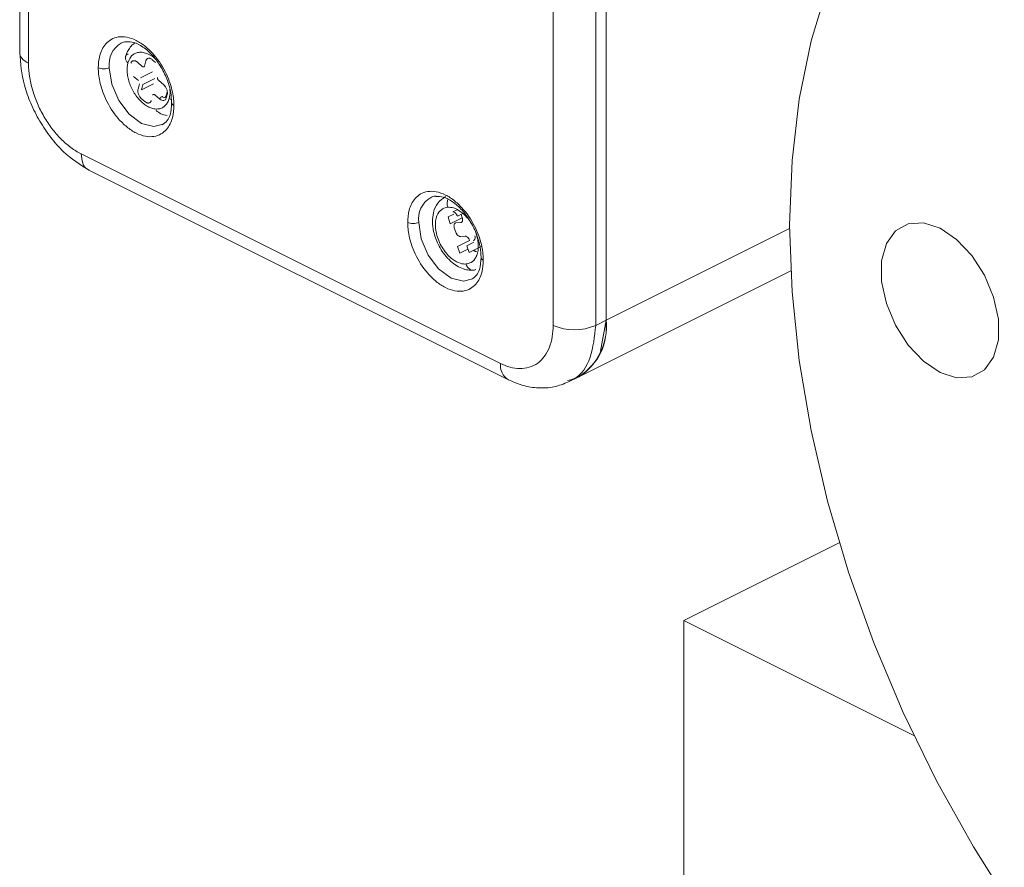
# Model space of a CAD drawing. Header units: inches. Extents: x 0.5 to 10.5, y 0.2 to 8.2.
# Tile 30 of 50: x 5.837 to 6.343, y 5.243 to 5.679. Entities that reach past the tile are written whole.
import ezdxf

# ---------------------------------------------------------------- set-up
doc = ezdxf.new("R2010")
doc.units = ezdxf.units.IN
doc.header["$MEASUREMENT"] = 0

msp = doc.modelspace()

# ---------------------------------------------------------------- linework, layer by layer
at = {"color": 7, "linetype": 'Continuous', "lineweight": 15}
for p, q in [((5.8368654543, 6.064662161), (5.8368654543, 5.6619389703)), ((5.8414052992, 6.0591713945), (5.8414052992, 5.6564695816)), ((6.1111663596, 5.5215890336), (6.111166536, 5.9242907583)), ((6.1330868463, 5.924290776), (6.1330866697, 5.5215890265)), ((6.1383901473, 5.9269424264), (6.1383901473, 5.5242406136)), ((5.9002389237, 5.6455824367), (5.9064261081, 5.6486760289)), ((5.9118909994, 5.6392788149), (5.9116863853, 5.6389581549)), ((5.8684521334, 5.6098206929), (6.084119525, 5.5019869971)), ((5.8724717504, 5.6014415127), (6.0881478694, 5.4936034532)), ((6.0638921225, 5.5787040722), (6.0644580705, 5.576949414)), ((6.1244208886, 5.4951686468), (6.233379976, 5.5496481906)), ((6.1330866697, 5.5215890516), (6.1383899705, 5.524240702)), ((6.1191086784, 5.4925127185), (6.1244207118, 5.4951687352)), ((6.2583106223, 5.4097197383), (6.178410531, 5.3697696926)), ((6.178410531, 5.3697696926), (6.296673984, 5.3106379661)), ((6.178410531, 5.3697696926), (6.178410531, 5.2073899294))]:
    msp.add_line(p, q, dxfattribs=at)
at = {"color": 144, "linetype": 'Continuous', "lineweight": 0}
for p, q in [((5.8973744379, 5.6570089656), (5.8999171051, 5.6548161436)), ((5.9010154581, 5.6549978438), (5.9017678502, 5.6577357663)), ((5.9050629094, 5.6582808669), (5.9067580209, 5.6568189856)), ((5.9052325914, 5.6519631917), (5.899045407, 5.6488695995)), ((5.8979107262, 5.647515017), (5.8953680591, 5.6497078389)), ((5.8977550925, 5.643133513), (5.8985074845, 5.6458714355)), ((5.905673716, 5.6459381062), (5.8994865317, 5.642844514)), ((5.9083926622, 5.6475067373), (5.9109353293, 5.6453139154)), ((5.9115684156, 5.6448432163), (5.9090257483, 5.6470360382)), ((5.9002389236, 5.6455824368), (5.8994865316, 5.6428445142)), ((5.9122603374, 5.6397307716), (5.9127619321, 5.6415560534)), ((5.901240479, 5.6367408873), (5.8995453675, 5.6382027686)), ((5.9089289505, 5.6380127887), (5.9063862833, 5.6402056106)), ((5.9127256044, 5.640383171), (5.9122240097, 5.6385578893)), ((5.9137461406, 5.6383741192), (5.9148621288, 5.6376908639)), ((6.059586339, 5.5799398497), (6.0617621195, 5.58102774)), ((6.0571410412, 5.5773587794), (6.0601297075, 5.5788531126)), ((6.0571410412, 5.5773587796), (6.0582708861, 5.5738558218)), ((6.0644580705, 5.576949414), (6.0582708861, 5.5738558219)), ((6.0647556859, 5.5791358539), (6.0619388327, 5.5777274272)), ((6.060367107, 5.5718487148), (6.0611203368, 5.5695134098)), ((6.0636120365, 5.5744912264), (6.0612131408, 5.5743069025)), ((6.0620370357, 5.5621792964), (6.06822422, 5.5652728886)), ((6.0634728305, 5.5673009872), (6.0658717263, 5.567485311)), ((6.0620370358, 5.5621792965), (6.0631668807, 5.5586763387)), ((6.067400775, 5.560793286), (6.0631668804, 5.5586763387)), ((6.0704877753, 5.5643744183), (6.0668348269, 5.5625479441)), ((6.0679646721, 5.5590449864), (6.0668348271, 5.5625479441)), ((6.0679646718, 5.5590449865), (6.0741518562, 5.5621385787)), ((6.1383901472, 5.5242406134), (6.1355882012, 5.5083894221)), ((6.1195567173, 5.4934658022), (6.1213722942, 5.4939425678))]:
    msp.add_line(p, q, dxfattribs=at)
at = {"color": 8, "linetype": 'Continuous', "lineweight": 15}
for p, q in [((6.1383901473, 5.5242406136), (6.2328024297, 5.5714467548)), ((6.1376222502, 5.5153147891), (6.137622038, 5.515314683))]:
    msp.add_line(p, q, dxfattribs=at)
at = {"color": 7, "linetype": 'Continuous', "lineweight": 15, "flags": 128}
for points in [[(6.3480004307, 5.2205684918), (6.3273074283, 5.2532827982), (6.308324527, 5.287311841), (6.2912028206, 5.3223847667), (6.276078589, 5.3582224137), (6.2630722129, 5.3945395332), (6.2522872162, 5.4310470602), (6.2438094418, 5.467454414), (6.2377063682, 5.5034718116), (6.2340265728, 5.5388125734), (6.2327993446, 5.5731954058), (6.2340344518, 5.6063466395), (6.2377220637, 5.6380024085), (6.2438328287, 5.6679107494), (6.2523181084, 5.6958336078), (6.2631103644, 5.7215487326), (6.2761236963, 5.7448514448), (6.2912545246, 5.7655562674), (6.3083824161, 5.7834984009), (6.3273710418, 5.7985350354), (6.3480692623, 5.8105464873)], [(6.3101391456, 5.4973405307), (6.3186804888, 5.494573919), (6.3265298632, 5.4950395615), (6.3330513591, 5.4986997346), (6.3377166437, 5.5052579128), (6.3401477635, 5.5141827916), (6.3401477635, 5.5247513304), (6.3377166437, 5.5361073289), (6.3330513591, 5.5473307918), (6.3265298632, 5.5575124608), (6.3186804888, 5.5658274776), (6.3101391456, 5.5716022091), (6.3015978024, 5.5743688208), (6.2937484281, 5.5739031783), (6.2872269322, 5.5702430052), (6.2825616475, 5.563684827), (6.2801305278, 5.5547599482), (6.2801305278, 5.5441914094), (6.2825616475, 5.5328354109), (6.2872269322, 5.521611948), (6.2937484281, 5.511430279), (6.3015978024, 5.5031152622), (6.3101391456, 5.4973405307)]]:
    msp.add_lwpolyline(points, dxfattribs=at)
at = {"color": 8, "linetype": 'Continuous', "lineweight": 15, "flags": 128}
for points in [[(5.9106895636, 5.6251267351), (5.9059237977, 5.6238249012), (5.8995647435, 5.6254552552), (5.8932056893, 5.6301839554), (5.8878147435, 5.6372911), (5.8842126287, 5.6456946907), (5.8829477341, 5.6541153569)], [(6.0697885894, 5.5455772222), (6.0650228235, 5.5442753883), (6.0586637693, 5.5459057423), (6.0523047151, 5.5506344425), (6.0469137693, 5.5577415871), (6.0433116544, 5.5661451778), (6.0420467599, 5.574565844)]]:
    msp.add_lwpolyline(points, dxfattribs=at)
at = {"color": 8, "linetype": 'Continuous', "lineweight": 15}
for centre, radius, start, end in [((5.8955592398, 5.6558780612), 0.0127340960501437, 120.7141983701, 187.9566589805), ((6.0546582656, 5.5763285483), 0.0127340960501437, 120.7141983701, 187.9566589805), ((6.092688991, 5.5009464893), 0.0086324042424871, 173.0770137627, 238.3659390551)]:
    msp.add_arc(centre, radius, start, end, dxfattribs=at)
at = {"color": 144, "linetype": 'Continuous', "lineweight": 0}
for centre, radius, start, end in [((5.9112242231, 5.6372426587), 0.0024210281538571, 118.6448991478, 161.4519175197), ((6.1086543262, 5.5206367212), 0.0299532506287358, 301.7602763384, 6.9105820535), ((6.1078138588, 5.5210405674), 0.030743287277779, 302.6961606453, 5.9746977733)]:
    msp.add_arc(centre, radius, start, end, dxfattribs=at)
at = {"color": 7, "linetype": 'Continuous', "lineweight": 15}
msp.add_arc((6.1221265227, 5.5463242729), 0.027054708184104, 246.1019090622, 293.8980532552, dxfattribs=at)
for points, knots in [([(5.877290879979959, 5.654115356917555), (5.877290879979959, 5.656099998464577), (5.877487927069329, 5.658246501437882), (5.878649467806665, 5.662543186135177), (5.879624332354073, 5.664697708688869), (5.882735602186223, 5.668222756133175), (5.884894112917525, 5.669569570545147), (5.888931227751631, 5.670188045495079), (5.890403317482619, 5.670161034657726), (5.893496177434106, 5.669576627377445), (5.895115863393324, 5.669018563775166), (5.898356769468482, 5.667398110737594), (5.899976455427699, 5.666336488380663), (5.903069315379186, 5.66382803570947), (5.904541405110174, 5.662382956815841), (5.90857851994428, 5.65772736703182), (5.910737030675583, 5.654222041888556), (5.913848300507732, 5.647585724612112), (5.914823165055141, 5.644456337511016), (5.915984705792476, 5.638998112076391), (5.916181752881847, 5.636654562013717), (5.916181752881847, 5.634669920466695)], [0, 0, 0, 0, 0.1250000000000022, 0.1250000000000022, 0.2500000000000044, 0.2500000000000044, 0.3750000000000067, 0.3750000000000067, 0.437500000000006, 0.437500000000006, 0.5000000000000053, 0.5000000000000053, 0.5625000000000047, 0.5625000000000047, 0.625000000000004, 0.625000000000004, 0.7500000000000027, 0.7500000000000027, 0.8750000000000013, 0.8750000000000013, 1, 1, 1, 1]), ([(5.888954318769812, 5.666774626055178), (5.889788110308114, 5.667215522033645), (5.890675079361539, 5.667684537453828), (5.89185079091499, 5.667531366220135), (5.891921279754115, 5.667522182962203)], [0, 0, 0, 0, 0.9400458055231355, 0.9999999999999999, 0.9999999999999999, 0.9999999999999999, 0.9999999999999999]), ([(5.8961116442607, 5.666806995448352), (5.895764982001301, 5.666589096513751), (5.894694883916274, 5.665916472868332), (5.893299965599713, 5.664215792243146), (5.89196904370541, 5.661988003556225), (5.891462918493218, 5.660316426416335), (5.891225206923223, 5.659531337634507)], [0, 0, 0, 0, 0.1515866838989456, 0.4679269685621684, 0.7501015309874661, 1, 1, 1, 1]), ([(5.891921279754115, 5.667522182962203), (5.893099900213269, 5.667475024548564), (5.895676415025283, 5.667371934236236), (5.900387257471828, 5.664989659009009), (5.905365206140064, 5.660626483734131), (5.909781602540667, 5.654584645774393), (5.912921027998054, 5.647918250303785), (5.914709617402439, 5.641556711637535), (5.914914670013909, 5.637823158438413), (5.91501017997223, 5.636084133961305)], [0, 0, 0, 0, 0.1250039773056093, 0.2732640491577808, 0.4315365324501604, 0.5910683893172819, 0.7428474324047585, 0.8802227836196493, 1, 1, 1, 1]), ([(5.836865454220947, 5.661949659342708), (5.837334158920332, 5.656398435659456), (5.838056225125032, 5.64784646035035), (5.842444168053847, 5.635732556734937), (5.847008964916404, 5.62658697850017), (5.852699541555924, 5.618189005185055), (5.861012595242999, 5.608640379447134), (5.867968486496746, 5.604272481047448), (5.872496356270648, 5.601429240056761)], [0, 0, 0, 0, 0.2375197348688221, 0.3659126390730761, 0.4973863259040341, 0.6292120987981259, 0.7586392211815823, 1, 1, 1, 1]), ([(5.841405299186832, 5.656469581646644), (5.84141152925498, 5.655923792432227), (5.841423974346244, 5.654833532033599), (5.841525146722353, 5.65316145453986), (5.84168682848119, 5.651466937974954), (5.841990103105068, 5.649179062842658), (5.842527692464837, 5.646276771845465), (5.84342420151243, 5.642763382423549), (5.844560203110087, 5.639251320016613), (5.846381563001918, 5.634620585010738), (5.849203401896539, 5.628995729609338), (5.852644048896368, 5.623819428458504), (5.855681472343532, 5.620069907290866), (5.858085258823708, 5.61747703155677), (5.860588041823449, 5.615126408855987), (5.863167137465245, 5.613051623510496), (5.865796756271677, 5.611239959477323), (5.867567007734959, 5.610293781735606), (5.868452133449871, 5.609820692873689)], [0, 0, 0, 0, 0.0313055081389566, 0.0625354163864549, 0.0937653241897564, 0.1250708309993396, 0.1875873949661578, 0.2501039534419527, 0.3126205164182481, 0.3751370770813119, 0.5000188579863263, 0.6249006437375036, 0.6874172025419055, 0.7499337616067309, 0.812450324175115, 0.8749668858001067, 0.9374834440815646, 1, 1, 1, 1]), ([(5.916181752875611, 5.634669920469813), (5.91618175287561, 5.632685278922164), (5.915984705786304, 5.630538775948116), (5.91482316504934, 5.626242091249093), (5.913848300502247, 5.624087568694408), (5.910737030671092, 5.620562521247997), (5.908578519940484, 5.619215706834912), (5.904541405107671, 5.618597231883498), (5.903069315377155, 5.61862424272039), (5.89997645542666, 5.619208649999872), (5.898356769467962, 5.619766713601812), (5.895115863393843, 5.621387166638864), (5.893496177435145, 5.622448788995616), (5.890403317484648, 5.624957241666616), (5.888931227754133, 5.626402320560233), (5.884894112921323, 5.631057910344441), (5.882735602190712, 5.634563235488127), (5.879624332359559, 5.641199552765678), (5.878649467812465, 5.644328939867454), (5.877487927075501, 5.649787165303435), (5.877290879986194, 5.652130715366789), (5.877290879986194, 5.654115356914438)], [0, 0, 0, 0, 0.1250000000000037, 0.1250000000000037, 0.2500000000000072, 0.2500000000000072, 0.3750000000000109, 0.3750000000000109, 0.4375000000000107, 0.4375000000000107, 0.5000000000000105, 0.5000000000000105, 0.5625000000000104, 0.5625000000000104, 0.6250000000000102, 0.6250000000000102, 0.7500000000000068, 0.7500000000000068, 0.8750000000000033, 0.8750000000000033, 1, 1, 1, 1]), ([(5.882947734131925, 5.654115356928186), (5.882614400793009, 5.653948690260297), (5.882194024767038, 5.65379925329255), (5.881222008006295, 5.65358892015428), (5.880671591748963, 5.653529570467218), (5.879567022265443, 5.653529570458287), (5.879016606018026, 5.653588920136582), (5.878044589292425, 5.653799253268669), (5.877624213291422, 5.653948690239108), (5.877290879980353, 5.654115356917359)], [0, 0, 0, 0, 0.25, 0.25, 0.5, 0.5, 0.75, 0.75, 1, 1, 1, 1]), ([(5.908928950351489, 5.63801278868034), (5.909228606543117, 5.637754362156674), (5.909568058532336, 5.637534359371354), (5.910267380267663, 5.637261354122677), (5.910625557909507, 5.637210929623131), (5.911268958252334, 5.637317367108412), (5.911552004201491, 5.637473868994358), (5.911985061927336, 5.63793420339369), (5.912135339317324, 5.638235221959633), (5.912224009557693, 5.638557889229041)], [0, 0, 0, 0, 0.25, 0.25, 0.5, 0.5, 0.75, 0.75, 1, 1, 1, 1]), ([(5.915010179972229, 5.636084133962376), (5.91486493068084, 5.633908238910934), (5.914631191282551, 5.630406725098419), (5.912785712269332, 5.626699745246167), (5.911079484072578, 5.625483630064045), (5.910175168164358, 5.624839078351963)], [0, 0, 0, 0, 0.4354914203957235, 0.700805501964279, 1, 1, 1, 1]), ([(6.036389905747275, 5.57456584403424), (6.036389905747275, 5.576550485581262), (6.036586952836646, 5.578696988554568), (6.037748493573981, 5.582993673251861), (6.038723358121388, 5.585148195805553), (6.04183462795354, 5.588673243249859), (6.043993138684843, 5.590020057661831), (6.048030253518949, 5.590638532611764), (6.049502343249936, 5.590611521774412), (6.052595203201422, 5.590027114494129), (6.054214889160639, 5.589469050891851), (6.057455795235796, 5.587848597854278), (6.059075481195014, 5.586786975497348), (6.062168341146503, 5.584278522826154), (6.06364043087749, 5.582833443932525), (6.067677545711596, 5.578177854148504), (6.069836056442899, 5.574672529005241), (6.072947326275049, 5.568036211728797), (6.073922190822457, 5.564906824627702), (6.075083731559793, 5.559448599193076), (6.075280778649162, 5.557105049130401), (6.075280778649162, 5.55512040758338)], [0, 0, 0, 0, 0.1249999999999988, 0.1249999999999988, 0.2499999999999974, 0.2499999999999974, 0.3749999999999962, 0.3749999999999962, 0.4374999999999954, 0.4374999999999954, 0.4999999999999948, 0.4999999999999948, 0.5624999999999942, 0.5624999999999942, 0.6249999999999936, 0.6249999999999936, 0.7499999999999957, 0.7499999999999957, 0.8749999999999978, 0.8749999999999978, 1, 1, 1, 1]), ([(6.048053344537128, 5.587225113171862), (6.048887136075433, 5.587666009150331), (6.049774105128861, 5.588135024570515), (6.050949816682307, 5.587981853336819), (6.051020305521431, 5.587972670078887)], [0, 0, 0, 0, 0.9400458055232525, 0.9999999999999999, 0.9999999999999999, 0.9999999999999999, 0.9999999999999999]), ([(6.05583294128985, 5.587899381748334), (6.054393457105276, 5.586865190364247), (6.051558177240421, 5.584828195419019), (6.049525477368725, 5.579953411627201), (6.048975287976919, 5.574899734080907), (6.04965275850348, 5.569370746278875), (6.05150681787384, 5.564108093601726), (6.054175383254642, 5.559500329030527), (6.056900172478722, 5.556057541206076), (6.06005010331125, 5.553198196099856), (6.063347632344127, 5.551205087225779), (6.066537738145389, 5.55008111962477), (6.0685200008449, 5.550025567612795), (6.06947009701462, 5.549998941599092)], [0, 0, 0, 0, 0.1139885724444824, 0.2245175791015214, 0.3221314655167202, 0.413803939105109, 0.5391938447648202, 0.6138982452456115, 0.693473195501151, 0.7748014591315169, 0.8546630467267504, 0.9303401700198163, 1, 1, 1, 1]), ([(6.051020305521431, 5.587972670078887), (6.052198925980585, 5.587925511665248), (6.054775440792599, 5.587822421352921), (6.059486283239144, 5.585440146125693), (6.06446423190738, 5.581076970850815), (6.068880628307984, 5.575035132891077), (6.072020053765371, 5.568368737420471), (6.073808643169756, 5.562007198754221), (6.074013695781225, 5.558273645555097), (6.074109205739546, 5.55653462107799)], [0, 0, 0, 0, 0.1250039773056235, 0.2732640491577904, 0.4315365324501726, 0.591068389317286, 0.7428474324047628, 0.8802227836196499, 1, 1, 1, 1]), ([(6.075280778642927, 5.555120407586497), (6.075280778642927, 5.553135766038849), (6.075083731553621, 5.550989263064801), (6.073922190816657, 5.546692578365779), (6.072947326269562, 5.544538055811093), (6.069836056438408, 5.541013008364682), (6.067677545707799, 5.539666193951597), (6.063640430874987, 5.539047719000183), (6.062168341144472, 5.539074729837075), (6.059075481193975, 5.539659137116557), (6.057455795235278, 5.540217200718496), (6.054214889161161, 5.541837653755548), (6.052595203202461, 5.542899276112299), (6.049502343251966, 5.5454077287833), (6.048030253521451, 5.546852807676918), (6.04399313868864, 5.551508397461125), (6.041834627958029, 5.555013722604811), (6.038723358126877, 5.561650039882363), (6.037748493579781, 5.564779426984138), (6.036586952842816, 5.570237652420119), (6.036389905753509, 5.572581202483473), (6.03638990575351, 5.574565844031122)], [0, 0, 0, 0, 0.125000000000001, 0.125000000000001, 0.250000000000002, 0.250000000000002, 0.3750000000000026, 0.3750000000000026, 0.4375000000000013, 0.4375000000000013, 0.5, 0.5, 0.5624999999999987, 0.5624999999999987, 0.6249999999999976, 0.6249999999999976, 0.749999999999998, 0.749999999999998, 0.874999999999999, 0.874999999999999, 1, 1, 1, 1]), ([(6.042046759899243, 5.57456584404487), (6.041713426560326, 5.574399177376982), (6.041293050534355, 5.574249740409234), (6.040321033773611, 5.574039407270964), (6.03977061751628, 5.573980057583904), (6.038666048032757, 5.573980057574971), (6.038115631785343, 5.574039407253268), (6.03714361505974, 5.574249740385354), (6.036723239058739, 5.574399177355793), (6.036389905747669, 5.574565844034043)], [0, 0, 0, 0, 0.25, 0.25, 0.5, 0.5, 0.75, 0.75, 1, 1, 1, 1]), ([(6.074109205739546, 5.55653462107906), (6.073963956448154, 5.554358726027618), (6.073730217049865, 5.550857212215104), (6.071884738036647, 5.547150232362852), (6.070178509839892, 5.54593411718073), (6.069274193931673, 5.545289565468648)], [0, 0, 0, 0, 0.4354914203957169, 0.700805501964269, 1, 1, 1, 1]), ([(6.06637665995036, 5.553164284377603), (6.066554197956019, 5.552613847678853), (6.066821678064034, 5.5520579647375), (6.067537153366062, 5.551080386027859), (6.067985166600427, 5.550662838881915), (6.068969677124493, 5.55009602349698), (6.069502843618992, 5.549948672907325), (6.070520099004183, 5.549928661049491), (6.071001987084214, 5.550053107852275), (6.071418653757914, 5.550261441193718)], [0, 0, 0, 0, 0.25, 0.25, 0.5, 0.5, 0.75, 0.75, 1, 1, 1, 1]), ([(6.084119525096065, 5.501986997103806), (6.087307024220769, 5.500393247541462), (6.09074593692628, 5.499385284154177), (6.097404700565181, 5.499284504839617), (6.100603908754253, 5.500212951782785), (6.105885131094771, 5.50404048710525), (6.107949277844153, 5.50692662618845), (6.110585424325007, 5.513763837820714), (6.111166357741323, 5.517685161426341), (6.111166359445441, 5.521589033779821)], [0, 0, 0, 0, 0.25, 0.25, 0.5, 0.5, 0.75, 0.75, 1, 1, 1, 1]), ([(6.08816374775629, 5.493595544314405), (6.090645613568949, 5.492524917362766), (6.095785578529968, 5.490307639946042), (6.103793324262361, 5.489128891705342), (6.111836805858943, 5.489565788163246), (6.116632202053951, 5.491506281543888), (6.119062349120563, 5.49248965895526)], [0, 0, 0, 0, 0.2298657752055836, 0.4760539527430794, 0.7344815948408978, 1, 1, 1, 1])]:
    msp.add_open_spline(points, degree=3, knots=knots, dxfattribs=at)
at = {"color": 8, "linetype": 'Continuous', "lineweight": 15}
for points, knots in [([(5.841405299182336, 5.656469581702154), (5.839970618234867, 5.657186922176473), (5.838821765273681, 5.65804661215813), (5.837268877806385, 5.659921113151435), (5.836865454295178, 5.660935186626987), (5.836865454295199, 5.661949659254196)], [0, 0, 0, 0, 0.5, 0.5, 1, 1, 1, 1]), ([(5.906357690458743, 5.658845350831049), (5.90633404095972, 5.658869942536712), (5.905474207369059, 5.659764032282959), (5.903596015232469, 5.66088913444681), (5.900965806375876, 5.662007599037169), (5.898566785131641, 5.662232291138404), (5.896044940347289, 5.661659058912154), (5.893796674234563, 5.659934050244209), (5.892936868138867, 5.657654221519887), (5.892557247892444, 5.656647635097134)], [0, 0, 0, 0, 0.0044608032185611, 0.162183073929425, 0.3151961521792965, 0.4595817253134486, 0.5926986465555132, 0.8201689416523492, 1, 1, 1, 1]), ([(5.91374614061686, 5.638374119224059), (5.914025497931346, 5.639499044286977), (5.914389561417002, 5.640965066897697), (5.914101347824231, 5.642745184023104), (5.914034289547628, 5.643159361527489)], [0, 0, 0, 0, 0.7673313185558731, 1, 1, 1, 1]), ([(5.915086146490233, 5.636099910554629), (5.915061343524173, 5.636028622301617), (5.914955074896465, 5.635723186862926), (5.915343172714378, 5.635193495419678), (5.91590958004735, 5.634839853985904), (5.916181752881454, 5.634669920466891)], [0, 0, 0, 0, 0.1365606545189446, 0.5850958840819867, 1, 1, 1, 1]), ([(5.872569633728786, 5.601645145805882), (5.872259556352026, 5.601725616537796), (5.870734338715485, 5.602121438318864), (5.868988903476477, 5.604894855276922), (5.868631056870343, 5.60817874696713), (5.868452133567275, 5.609820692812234)], [0, 0, 0, 0, 0.1131521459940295, 0.5565760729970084, 1, 1, 1, 1]), ([(6.056961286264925, 5.582355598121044), (6.056798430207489, 5.583055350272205), (6.056480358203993, 5.584422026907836), (6.056856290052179, 5.585723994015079), (6.057039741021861, 5.586359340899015)], [0, 0, 0, 0, 0.512010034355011, 1, 1, 1, 1]), ([(6.074185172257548, 5.556550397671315), (6.074160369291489, 5.556479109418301), (6.074054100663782, 5.55617367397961), (6.074442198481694, 5.555643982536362), (6.075008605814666, 5.555290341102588), (6.075280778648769, 5.555120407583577)], [0, 0, 0, 0, 0.1365606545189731, 0.5850958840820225, 1, 1, 1, 1]), ([(6.118632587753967, 5.493182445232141), (6.119769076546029, 5.493474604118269), (6.125123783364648, 5.494851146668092), (6.131229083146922, 5.504499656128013), (6.132467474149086, 5.515892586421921), (6.133086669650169, 5.521589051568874)], [0, 0, 0, 0, 0.1187190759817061, 0.5593595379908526, 1, 1, 1, 1])]:
    msp.add_open_spline(points, degree=3, knots=knots, dxfattribs=at)
at = {"color": 144, "linetype": 'Continuous', "lineweight": 0}
for points, knots in [([(5.892557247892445, 5.656647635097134), (5.892157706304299, 5.656992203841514), (5.891802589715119, 5.657401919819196), (5.891312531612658, 5.658294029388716), (5.891181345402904, 5.658774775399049), (5.891209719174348, 5.659690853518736), (5.891369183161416, 5.660123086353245), (5.891909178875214, 5.660843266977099), (5.892285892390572, 5.661130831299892), (5.892702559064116, 5.661339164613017)], [0, 0, 0, 0, 0.25, 0.25, 0.5, 0.5, 0.75, 0.75, 1, 1, 1, 1]), ([(5.892557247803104, 5.656647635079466), (5.89249314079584, 5.656394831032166), (5.892365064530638, 5.655889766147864), (5.892231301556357, 5.655085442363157), (5.892126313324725, 5.654112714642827), (5.892085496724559, 5.652951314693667), (5.892166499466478, 5.651141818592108), (5.892532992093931, 5.648777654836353), (5.893380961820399, 5.645894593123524), (5.894604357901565, 5.643073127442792), (5.896156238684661, 5.640422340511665), (5.897976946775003, 5.638043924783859), (5.899996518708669, 5.636029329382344), (5.902137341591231, 5.634455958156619), (5.904317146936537, 5.633384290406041), (5.906452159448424, 5.632855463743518), (5.908460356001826, 5.632889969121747), (5.910264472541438, 5.633485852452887), (5.911540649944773, 5.634433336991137), (5.912395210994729, 5.635436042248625), (5.912945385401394, 5.636307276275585), (5.91340906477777, 5.637279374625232), (5.913633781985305, 5.638009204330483), (5.913746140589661, 5.638374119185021)], [0, 0, 0, 0, 0.0208715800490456, 0.0416983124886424, 0.0625698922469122, 0.0938478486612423, 0.1251258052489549, 0.187606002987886, 0.2500862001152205, 0.3125663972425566, 0.3750465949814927, 0.4375267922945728, 0.5000069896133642, 0.5624871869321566, 0.6249673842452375, 0.6874475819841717, 0.7499277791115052, 0.8124079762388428, 0.8748881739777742, 0.9061661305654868, 0.9374440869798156, 0.9687220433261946, 1, 1, 1, 1]), ([(5.894079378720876, 5.656463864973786), (5.894116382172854, 5.656580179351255), (5.89419006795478, 5.656811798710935), (5.894354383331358, 5.657105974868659), (5.89458807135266, 5.657394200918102), (5.894914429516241, 5.657638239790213), (5.89534815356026, 5.65777935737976), (5.895829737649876, 5.657789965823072), (5.896342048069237, 5.657659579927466), (5.896866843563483, 5.657409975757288), (5.897205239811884, 5.657142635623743), (5.897374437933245, 5.657008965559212)], [0, 0, 0, 0, 0.083631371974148, 0.1665369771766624, 0.2501683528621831, 0.3751402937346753, 0.5001122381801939, 0.6250841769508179, 0.7500561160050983, 0.8750280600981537, 1, 1, 1, 1]), ([(5.901767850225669, 5.657735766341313), (5.901804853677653, 5.657852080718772), (5.90187853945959, 5.658083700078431), (5.902042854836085, 5.658377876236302), (5.902276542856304, 5.658666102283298), (5.902602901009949, 5.658910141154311), (5.903036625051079, 5.659051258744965), (5.90351820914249, 5.65906186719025), (5.90403051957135, 5.658931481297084), (5.90455531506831, 5.658681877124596), (5.904893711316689, 5.658414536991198), (5.90506290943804, 5.658280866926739)], [0, 0, 0, 0, 0.0836313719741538, 0.1665369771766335, 0.2501683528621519, 0.3751402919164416, 0.5001122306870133, 0.6250841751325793, 0.7500561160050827, 0.8750280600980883, 1, 1, 1, 1]), ([(5.899917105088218, 5.654816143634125), (5.899973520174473, 5.654771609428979), (5.900086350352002, 5.654682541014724), (5.900318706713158, 5.654571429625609), (5.900601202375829, 5.65453539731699), (5.900827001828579, 5.654655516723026), (5.900956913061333, 5.654826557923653), (5.900995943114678, 5.654940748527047), (5.901015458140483, 5.654997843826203)], [0, 0, 0, 0, 0.1253075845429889, 0.2506151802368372, 0.5000000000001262, 0.7493848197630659, 0.8746924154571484, 1, 1, 1, 1]), ([(5.907795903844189, 5.649150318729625), (5.907782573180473, 5.649087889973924), (5.907755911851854, 5.648963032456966), (5.907760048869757, 5.648676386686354), (5.907845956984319, 5.648287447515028), (5.908036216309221, 5.647915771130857), (5.908228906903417, 5.64766031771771), (5.908338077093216, 5.647557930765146), (5.908392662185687, 5.647506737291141)], [0, 0, 0, 0, 0.1253075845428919, 0.2506151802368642, 0.4999999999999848, 0.7493848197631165, 0.8746924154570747, 0.9999999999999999, 0.9999999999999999, 0.9999999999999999, 0.9999999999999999]), ([(5.899545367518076, 5.63820276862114), (5.89943529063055, 5.638303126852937), (5.89921609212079, 5.638502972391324), (5.898908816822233, 5.638857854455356), (5.89857807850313, 5.639309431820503), (5.898245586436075, 5.639875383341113), (5.8979532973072, 5.640552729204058), (5.897748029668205, 5.641245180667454), (5.897645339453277, 5.64192397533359), (5.897634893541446, 5.642571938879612), (5.897715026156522, 5.642946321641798), (5.897755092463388, 5.643133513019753)], [0, 0, 0, 0, 0.0836313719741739, 0.1665369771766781, 0.2501683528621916, 0.3751402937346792, 0.5001122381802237, 0.6250841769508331, 0.7500561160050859, 0.8750280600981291, 1, 1, 1, 1]), ([(5.910935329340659, 5.645313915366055), (5.911045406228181, 5.645213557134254), (5.91126460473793, 5.645013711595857), (5.91157188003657, 5.644658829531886), (5.911902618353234, 5.644207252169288), (5.912235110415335, 5.643641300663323), (5.912527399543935, 5.642963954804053), (5.912732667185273, 5.642271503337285), (5.912835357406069, 5.641592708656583), (5.912845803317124, 5.640944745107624), (5.912765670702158, 5.640570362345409), (5.912725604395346, 5.640383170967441)], [0, 0, 0, 0, 0.0836313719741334, 0.16653697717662, 0.2501683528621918, 0.3751402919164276, 0.5001122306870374, 0.6250841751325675, 0.7500561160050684, 0.8750280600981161, 1, 1, 1, 1]), ([(5.904535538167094, 5.637285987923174), (5.904498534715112, 5.637169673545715), (5.904424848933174, 5.636938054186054), (5.904260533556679, 5.636643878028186), (5.904026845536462, 5.636355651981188), (5.903700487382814, 5.636111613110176), (5.903266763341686, 5.635970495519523), (5.902785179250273, 5.635959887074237), (5.902272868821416, 5.636090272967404), (5.901748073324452, 5.636339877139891), (5.901409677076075, 5.63660721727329), (5.901240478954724, 5.636740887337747)], [0, 0, 0, 0, 0.0836313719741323, 0.1665369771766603, 0.2501683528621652, 0.3751402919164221, 0.500112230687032, 0.6250841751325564, 0.7500561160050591, 0.8750280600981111, 1, 1, 1, 1]), ([(5.906386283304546, 5.640205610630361), (5.906329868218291, 5.640250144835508), (5.906217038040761, 5.640339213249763), (5.905984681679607, 5.640450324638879), (5.905702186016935, 5.640486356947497), (5.905476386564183, 5.640366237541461), (5.905346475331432, 5.640195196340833), (5.905307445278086, 5.64008100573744), (5.905287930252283, 5.640023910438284)], [0, 0, 0, 0, 0.1253075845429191, 0.2506151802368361, 0.4999999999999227, 0.749384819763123, 0.8746924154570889, 0.9999999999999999, 0.9999999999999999, 0.9999999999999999, 0.9999999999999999]), ([(5.912260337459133, 5.639730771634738), (5.912142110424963, 5.639300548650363), (5.911838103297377, 5.638939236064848), (5.910980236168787, 5.63879731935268), (5.910463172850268, 5.639022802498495), (5.91006363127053, 5.639367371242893)], [0, 0, 0, 0, 0.5, 0.5, 1, 1, 1, 1]), ([(5.912224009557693, 5.638557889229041), (5.912024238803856, 5.638730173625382), (5.911876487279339, 5.638975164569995), (5.911890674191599, 5.639433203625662), (5.912052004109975, 5.63962660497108), (5.912260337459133, 5.639730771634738)], [0, 0, 0, 0, 0.5, 0.5, 1, 1, 1, 1]), ([(5.912643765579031, 5.629589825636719), (5.911583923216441, 5.629715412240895), (5.90971141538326, 5.629937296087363), (5.907838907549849, 5.631527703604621), (5.907026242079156, 5.632217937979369)], [0, 0, 0, 0, 0.566001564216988, 1, 1, 1, 1]), ([(6.06637665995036, 5.553164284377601), (6.065543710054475, 5.553100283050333), (6.064553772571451, 5.553175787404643), (6.062225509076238, 5.553890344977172), (6.060880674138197, 5.554536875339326), (6.057995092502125, 5.556708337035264), (6.056454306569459, 5.558250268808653), (6.053675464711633, 5.562177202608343), (6.052458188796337, 5.564559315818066), (6.050888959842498, 5.569424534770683), (6.050547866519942, 5.571873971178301), (6.050720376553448, 5.576027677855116), (6.051216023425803, 5.577726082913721), (6.052595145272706, 5.580225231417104), (6.053467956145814, 5.581042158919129), (6.055233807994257, 5.582071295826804), (6.056128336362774, 5.582291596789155), (6.056961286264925, 5.582355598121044)], [0, 0, 0, 0, 0.125, 0.125, 0.25, 0.25, 0.375, 0.375, 0.5, 0.5, 0.625, 0.625, 0.75, 0.75, 0.875, 0.875, 1, 1, 1, 1]), ([(6.056961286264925, 5.582355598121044), (6.057942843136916, 5.582313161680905), (6.060165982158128, 5.582217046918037), (6.063403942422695, 5.580445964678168), (6.066185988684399, 5.577948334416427), (6.068027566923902, 5.575818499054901), (6.068924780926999, 5.57424619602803), (6.069235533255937, 5.573701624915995)], [0, 0, 0, 0, 0.2362125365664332, 0.5350003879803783, 0.7098527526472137, 0.8995067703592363, 1, 1, 1, 1]), ([(6.061938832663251, 5.577727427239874), (6.061741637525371, 5.578338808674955), (6.06137329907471, 5.578933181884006), (6.060502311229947, 5.579752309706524), (6.060005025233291, 5.579972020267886), (6.059586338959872, 5.579939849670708)], [0, 0, 0, 0, 0.5, 0.5, 1, 1, 1, 1]), ([(6.064458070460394, 5.576949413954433), (6.064501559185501, 5.576796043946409), (6.064588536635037, 5.576489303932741), (6.064650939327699, 5.575894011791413), (6.064566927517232, 5.575220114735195), (6.064259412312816, 5.574756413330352), (6.063917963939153, 5.574540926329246), (6.063714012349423, 5.574507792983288), (6.063612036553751, 5.574491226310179)], [0, 0, 0, 0, 0.1253075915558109, 0.2506151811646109, 0.4999999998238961, 0.7493848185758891, 0.874692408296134, 1, 1, 1, 1]), ([(6.061213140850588, 5.574306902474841), (6.061111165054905, 5.574290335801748), (6.060907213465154, 5.574257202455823), (6.060565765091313, 5.574041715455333), (6.060258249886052, 5.573578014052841), (6.060174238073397, 5.572904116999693), (6.060236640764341, 5.572308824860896), (6.060323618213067, 5.572002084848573), (6.060367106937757, 5.571848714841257)], [0, 0, 0, 0, 0.1253075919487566, 0.2506151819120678, 0.5000000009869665, 0.7493848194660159, 0.8746924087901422, 1, 1, 1, 1]), ([(6.061120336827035, 5.569513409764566), (6.061175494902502, 5.569360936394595), (6.06128581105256, 5.569055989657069), (6.06160115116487, 5.568480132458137), (6.062105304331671, 5.567851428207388), (6.062689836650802, 5.567456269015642), (6.063150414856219, 5.567302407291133), (6.063365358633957, 5.567301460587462), (6.063472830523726, 5.567300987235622)], [0, 0, 0, 0, 0.1253075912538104, 0.2506151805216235, 0.4999999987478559, 0.7493848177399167, 0.8746924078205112, 1, 1, 1, 1]), ([(6.065871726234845, 5.56748531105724), (6.065979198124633, 5.56748483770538), (6.066194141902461, 5.567483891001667), (6.066654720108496, 5.567330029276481), (6.067239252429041, 5.566934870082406), (6.067743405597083, 5.566306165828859), (6.068058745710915, 5.565730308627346), (6.068169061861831, 5.565425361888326), (6.068224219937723, 5.565272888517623)], [0, 0, 0, 0, 0.1253075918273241, 0.2506151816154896, 0.5000000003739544, 0.7493848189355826, 0.8746924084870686, 1, 1, 1, 1]), ([(6.071367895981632, 5.569249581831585), (6.071469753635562, 5.569009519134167), (6.072075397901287, 5.567582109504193), (6.072588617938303, 5.564911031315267), (6.072815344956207, 5.561574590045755), (6.07239645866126, 5.558734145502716), (6.071298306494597, 5.555951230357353), (6.069340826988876, 5.553775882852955), (6.06728454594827, 5.553351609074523), (6.06637665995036, 5.553164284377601)], [0, 0, 0, 0, 0.0310376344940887, 0.1845493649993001, 0.3334776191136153, 0.4740086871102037, 0.6035719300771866, 0.8249696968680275, 1, 1, 1, 1]), ([(6.070079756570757, 5.565190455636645), (6.070498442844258, 5.565222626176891), (6.070833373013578, 5.565506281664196), (6.071146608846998, 5.566416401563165), (6.071122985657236, 5.567037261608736), (6.070925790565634, 5.567648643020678)], [0, 0, 0, 0, 0.5, 0.5, 1, 1, 1, 1]), ([(6.070355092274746, 5.560154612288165), (6.070466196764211, 5.560058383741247), (6.070688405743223, 5.559865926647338), (6.071037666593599, 5.55967626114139), (6.071384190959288, 5.55955851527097), (6.07159910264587, 5.559557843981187), (6.071706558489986, 5.559557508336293)], [0, 0, 0, 0, 0.2500000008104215, 0.5000000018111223, 0.7499999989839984, 1, 1, 1, 1])]:
    msp.add_open_spline(points, degree=3, knots=knots, dxfattribs=at)

doc.saveas('drawing.dxf')
